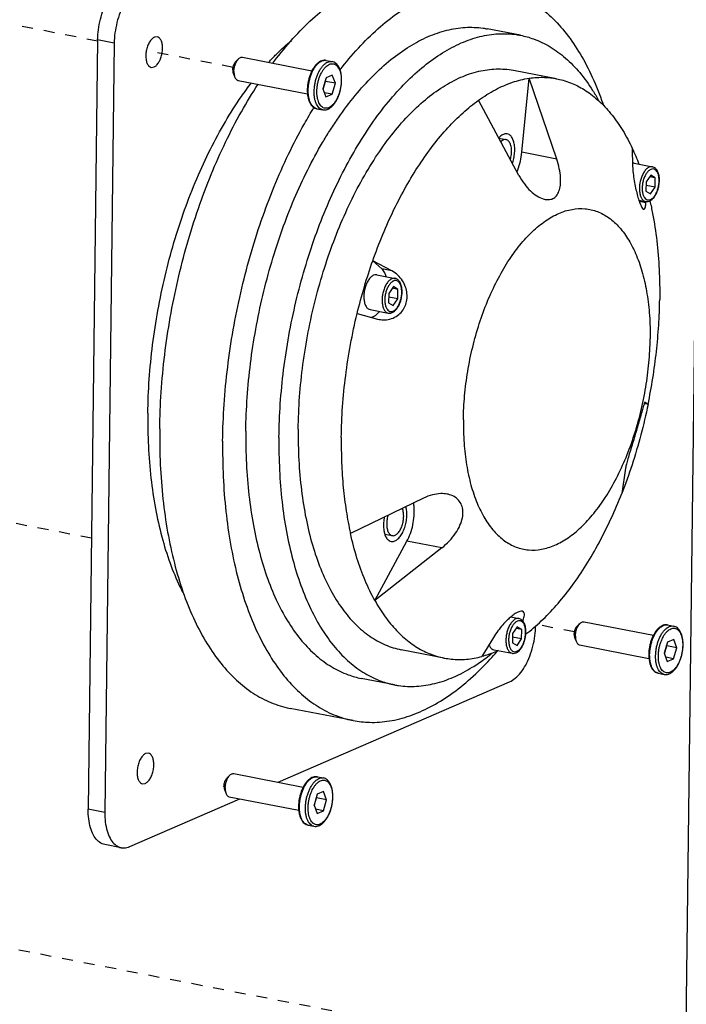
# Model space of a CAD drawing. Header units: inches. Extents: x -1 to 205, y 81 to 217.
# Tile 101 of 108: x 85.39 to 92.06, y 166.08 to 175.94. Entities that reach past the tile are written whole.
import ezdxf

# ---------------------------------------------------------------- set-up
doc = ezdxf.new("R2010")
doc.units = ezdxf.units.IN
doc.header["$LTSCALE"] = 1.1
doc.header["$MEASUREMENT"] = 0
doc.linetypes.add('DASHED', pattern=[0.2, 0.1, -0.1])
doc.layers.get('0').update_dxf_attribs({"linetype": 'CONTINUOUS'})
for name, color, linetype in [('02___PRT_ALL_AXES', 7, 'CONTINUOUS'), ('3_ALL_AXES', 7, 'CONTINUOUS'), ('6_ALL_SURFS', 7, 'CONTINUOUS'), ('7_ALL_FEATURES', 7, 'CONTINUOUS')]:
    doc.layers.add(name, color=color, linetype=linetype)

msp = doc.modelspace()

# ---------------------------------------------------------------- linework, layer by layer
at = {"color": 4, "linetype": 'DASHED'}
for p, q in [((86.1651, 175.7207), (71.9981, 178.4685)), ((87.5205, 175.4578), (86.6531, 175.626)), ((86.1043, 170.7458), (72.7474, 173.3365)), ((90.9377, 169.8084), (90.5614, 169.8813)), ((88.7254, 165.9746), (75.1525, 168.6071))]:
    msp.add_line(p, q, dxfattribs=at)
at = {"layer": '02___PRT_ALL_AXES', "color": 7, "linetype": 'Continuous'}
for p, q in [((90.3961, 175.7789), (90.0646, 175.8431)), ((87.5481, 175.5166), (87.5754, 175.5434)), ((87.6156, 175.5597), (88.3103, 175.4249)), ((88.452, 175.5278), (88.5117, 175.5162)), ((87.5241, 175.3929), (87.5394, 175.3579)), ((90.7589, 175.3441), (90.328, 175.4277)), ((87.5706, 175.3278), (88.2652, 175.193)), ((88.3583, 175.0446), (88.418, 175.0331)), ((88.486, 174.8197), (88.4946, 174.8332)), ((90.9653, 169.8672), (90.9925, 169.894)), ((91.0328, 169.9102), (91.7275, 169.7755)), ((91.8692, 169.8783), (91.9289, 169.8668)), ((90.9413, 169.7435), (90.9566, 169.7084)), ((90.9878, 169.6783), (91.6824, 169.5436)), ((89.6344, 169.5467), (89.2035, 169.6302)), ((90.158, 169.607), (90.1633, 169.6131)), ((91.7755, 169.3952), (91.8352, 169.3836)), ((89.1354, 169.2791), (88.804, 169.3434)), ((88.7221, 168.9215), (88.0924, 169.0437)), ((87.4605, 168.3472), (87.4877, 168.374)), ((87.528, 168.3903), (88.2227, 168.2555)), ((88.3644, 168.3584), (88.424, 168.3468)), ((87.4365, 168.2235), (87.4517, 168.1885)), ((87.483, 168.1584), (88.1775, 168.0237)), ((88.2707, 167.8753), (88.3303, 167.8637))]:
    msp.add_line(p, q, dxfattribs=at)
for points, start_tangent, end_tangent in [([(87.9195, 175.5015), (87.9552, 175.5484), (88.1448, 175.773), (88.3412, 175.9663), (88.5423, 176.1262), (88.7461, 176.2512), (88.9505, 176.3398), (89.1534, 176.3913), (89.3528, 176.405), (89.5167, 176.3871)], (0.599925, 0.800056), (0.981738, -0.190236)), ([(88.5907, 175.4336), (88.7746, 175.6509), (88.9709, 175.8442), (89.1721, 176.0041), (89.3759, 176.129), (89.5803, 176.2177), (89.7832, 176.2691), (89.9825, 176.2829), (90.1465, 176.265)], (0.614257, 0.789106), (0.981738, -0.190236)), ([(90.1465, 176.265), (90.1762, 176.2587), (90.3623, 176.197), (90.5389, 176.0983), (90.7042, 175.9636), (90.8564, 175.7943), (90.994, 175.5922), (91.1156, 175.3593), (91.22, 175.0981), (91.2277, 175.0756)], (0.981738, -0.190236), (0.32127, -0.946988)), ([(87.9797, 171.7544), (87.9935, 172.0903), (88.0268, 172.431), (88.0791, 172.7728), (88.1499, 173.1119), (88.2383, 173.4446), (88.3436, 173.7673), (88.4644, 174.0764), (88.5995, 174.3686), (88.7473, 174.6406), (88.9063, 174.8894), (89.0747, 175.1125), (89.2507, 175.3072), (89.4323, 175.4714), (89.6176, 175.6035), (89.8045, 175.7018), (89.991, 175.7654), (90.175, 175.7935), (90.3546, 175.7859), (90.3961, 175.7789)], (0.012225, 0.999925), (0.981665, -0.190613)), ([(88.4946, 174.8332), (88.5749, 174.9537), (88.7433, 175.1767), (88.9193, 175.3715), (89.1009, 175.5357), (89.2862, 175.6677), (89.4731, 175.7661), (89.6596, 175.8297), (89.8436, 175.8578), (90.0231, 175.8502), (90.0646, 175.8431)], (0.538602, 0.84256), (0.981665, -0.190613)), ([(87.8781, 175.5104), (87.9525, 175.5881), (88.1045, 175.7282)], (0.676613, 0.736339), (0.765664, 0.643241)), ([(90.3961, 175.7789), (90.5277, 175.7425), (90.6924, 175.664), (90.847, 175.5511), (90.9897, 175.4051), (91.119, 175.2276), (91.1781, 175.128)], (0.981665, -0.190613), (0.484036, -0.875048)), ([(87.5175, 175.4317), (87.5188, 175.449), (87.5221, 175.4663), (87.5273, 175.4828), (87.5342, 175.4976), (87.5424, 175.5101), (87.5481, 175.5166)], (0.012225, 0.999925), (0.712792, 0.701376)), ([(87.5294, 175.4161), (87.5309, 175.4387), (87.5348, 175.4615), (87.5409, 175.4836), (87.549, 175.5042), (87.5589, 175.5225), (87.57, 175.5377), (87.5753, 175.5434)], (0.012225, 0.999925), (0.712395, 0.701778)), ([(87.5753, 175.5434), (87.5821, 175.5493), (87.5945, 175.5569), (87.6069, 175.5601), (87.6156, 175.5596)], (0.712395, 0.701778), (0.982091, -0.188405)), ([(87.5175, 175.4317), (87.5184, 175.4154), (87.5213, 175.4008), (87.5241, 175.3929)], (-0.012225, -0.999925), (0.398845, -0.917018)), ([(87.5294, 175.4161), (87.5304, 175.3945), (87.5337, 175.3749), (87.5394, 175.3579)], (-0.012225, -0.999925), (0.398388, -0.917217)), ([(88.1726, 171.8381), (88.1865, 172.1593), (88.2203, 172.4852), (88.2735, 172.8116), (88.3454, 173.1344), (88.4352, 173.4497), (88.5418, 173.7533), (88.6637, 174.0416), (88.7995, 174.3108), (88.9475, 174.5577), (89.1057, 174.779), (89.2722, 174.972), (89.445, 175.1343), (89.6218, 175.2638), (89.8004, 175.359), (89.9785, 175.4186), (90.154, 175.4418), (90.3246, 175.4284), (90.328, 175.4277)], (0.012225, 0.999925), (0.981695, -0.190457)), ([(86.6676, 171.9967), (86.6816, 172.3363), (86.7152, 172.6807), (86.7681, 173.0262), (86.8396, 173.3689), (86.9291, 173.7053), (87.0354, 174.0315), (87.1576, 174.344), (87.2941, 174.6393), (87.4436, 174.9143), (87.6043, 175.1659), (87.7044, 175.3031)], (0.012225, 0.999925), (0.608906, 0.793243)), ([(86.7866, 171.8403), (86.8014, 172.2074), (86.8367, 172.5798), (86.8923, 172.9536), (86.9674, 173.3249), (87.0614, 173.6899), (87.1733, 174.045), (87.302, 174.3864), (87.446, 174.7106), (87.604, 175.0144), (87.7707, 175.289)], (0.012225, 0.999925), (0.548262, 0.836307)), ([(87.5394, 175.3579), (87.5471, 175.3441), (87.5566, 175.3342), (87.5675, 175.3285), (87.5706, 175.3278)], (0.398388, -0.917217), (0.982091, -0.188405)), ([(87.4164, 171.7182), (87.4311, 172.0853), (87.4665, 172.4577), (87.522, 172.8314), (87.5972, 173.2027), (87.6912, 173.5678), (87.8031, 173.9228), (87.9317, 174.2642), (88.0758, 174.5885), (88.2338, 174.8923), (88.3303, 175.0565)], (0.012225, 0.999925), (0.523886, 0.851788)), ([(87.6482, 171.8187), (87.6621, 172.1546), (87.6953, 172.4953), (87.7476, 172.8371), (87.8184, 173.1762), (87.9069, 173.5089), (88.0121, 173.8316), (88.1329, 174.1407), (88.268, 174.4329), (88.4158, 174.7049), (88.486, 174.8197)], (0.012225, 0.999925), (0.535228, 0.844707)), ([(90.2639, 174.7925), (90.2554, 174.7935), (90.2253, 174.7875), (90.1949, 174.7673), (90.1795, 174.7512)], (-0.980718, 0.195429), (-0.647986, -0.761652)), ([(90.3226, 174.52), (90.3349, 174.5751), (90.3396, 174.6306), (90.3362, 174.6826), (90.3252, 174.7276), (90.3071, 174.7625), (90.2833, 174.785), (90.2639, 174.7925)], (0.283454, 0.958986), (-0.980718, 0.195429)), ([(90.3159, 174.4994), (90.3226, 174.52)], (0.335616, 0.941999), (0.283454, 0.958986)), ([(89.8255, 171.9308), (89.8379, 172.1712), (89.8691, 172.415), (89.9184, 172.6571), (89.9848, 172.8928), (90.0671, 173.1171), (90.1634, 173.3254), (90.2719, 173.5137), (90.3903, 173.678), (90.5163, 173.815), (90.6472, 173.9218), (90.7804, 173.9964), (90.9132, 174.0372), (91.0429, 174.0433), (91.1668, 174.0147), (91.2825, 173.952), (91.3875, 173.8563), (91.4797, 173.7297), (91.5573, 173.5747), (91.6187, 173.3945), (91.6626, 173.1928), (91.6881, 172.9736), (91.6947, 172.7414)], (0.012225, 0.999925), (-0.012225, -0.999925)), ([(89.8255, 171.9308), (89.8321, 171.6987), (89.8576, 171.4795), (89.9015, 171.2777), (89.9629, 171.0975), (90.0405, 170.9426), (90.1327, 170.8159), (90.2377, 170.7203), (90.3534, 170.6575), (90.4773, 170.6289), (90.607, 170.6351), (90.7398, 170.6758), (90.873, 170.7504), (91.0039, 170.8573), (91.1299, 170.9943), (91.2483, 171.1585), (91.3568, 171.3468), (91.4532, 171.5552), (91.5354, 171.7795), (91.6018, 172.0151), (91.6512, 172.2573), (91.6823, 172.501), (91.6947, 172.7414)], (-0.012225, -0.999925), (0.012225, 0.999925)), ([(86.6676, 171.9967), (86.6734, 171.6657), (86.6989, 171.347), (86.7438, 171.0439), (86.8077, 170.7599), (86.8899, 170.4979), (86.9893, 170.261), (87.0208, 170.1984)], (-0.012225, -0.999925), (0.462343, -0.886701)), ([(86.7866, 171.8403), (86.7925, 171.4821), (86.8191, 171.1366), (86.866, 170.8073), (86.9329, 170.4976), (87.0189, 170.2106), (87.1233, 169.9493), (87.2449, 169.7165), (87.3825, 169.5143), (87.5347, 169.3451), (87.6999, 169.2104), (87.8765, 169.1117), (88.0626, 169.0499), (88.0924, 169.0437)], (-0.012225, -0.999925), (0.981738, -0.190236)), ([(87.6482, 171.8187), (87.6539, 171.4913), (87.6792, 171.176), (87.7236, 170.8762), (87.7868, 170.5952), (87.8681, 170.3361), (87.9665, 170.1017), (88.081, 169.8946), (88.2103, 169.7171), (88.3531, 169.5711), (88.5077, 169.4582), (88.6724, 169.3797), (88.804, 169.3434)], (-0.012225, -0.999925), (0.981665, -0.190613)), ([(87.9797, 171.7544), (87.9854, 171.427), (88.0106, 171.1117), (88.0551, 170.8119), (88.1183, 170.5309), (88.1996, 170.2718), (88.298, 170.0374), (88.4125, 169.8303), (88.5418, 169.6528), (88.6845, 169.5068), (88.8391, 169.394), (89.0038, 169.3154), (89.1355, 169.2791)], (-0.012225, -0.999925), (0.981665, -0.190613)), ([(88.1726, 171.8381), (88.1788, 171.5256), (88.2049, 171.2257), (88.2506, 170.9422), (88.3154, 170.6786), (88.3984, 170.4383), (88.4986, 170.2243), (88.6148, 170.0393), (88.7454, 169.8856), (88.8889, 169.7652), (89.0434, 169.6795), (89.2035, 169.6302)], (-0.012225, -0.999925), (0.981695, -0.190457)), ([(87.4164, 171.7182), (87.4223, 171.36), (87.4488, 171.0145), (87.4958, 170.6852), (87.5626, 170.3754), (87.6487, 170.0885), (87.753, 169.8272), (87.8746, 169.5943), (88.0122, 169.3922), (88.1645, 169.2229), (88.3297, 169.0882), (88.5063, 168.9895), (88.6924, 168.9278), (88.7221, 168.9215)], (-0.012225, -0.999925), (0.981738, -0.190236)), ([(89.2429, 170.867), (89.2552, 170.9221), (89.2598, 170.9775), (89.2565, 171.0295), (89.2497, 171.0615)], (0.283454, 0.958986), (-0.276899, 0.960899)), ([(89.0359, 170.9587), (89.0308, 170.9317), (89.0262, 170.8762), (89.0295, 170.8242), (89.0381, 170.7865)], (-0.215736, -0.976452), (0.30482, -0.95241)), ([(89.1018, 170.7143), (89.1103, 170.7133), (89.1404, 170.7193), (89.1708, 170.7395), (89.1992, 170.7725), (89.2238, 170.816), (89.2429, 170.867)], (0.980718, -0.195429), (0.283454, 0.958986)), ([(89.0381, 170.7865), (89.0405, 170.7792), (89.0586, 170.7443), (89.0824, 170.7218), (89.1018, 170.7143)], (0.30482, -0.95241), (0.980718, -0.195429)), ([(90.9466, 169.7666), (90.9481, 169.7892), (90.952, 169.8121), (90.9581, 169.8342), (90.9662, 169.8548), (90.9761, 169.873), (90.9872, 169.8883), (90.9925, 169.894)], (0.012225, 0.999925), (0.712395, 0.701778)), ([(90.9925, 169.894), (90.9992, 169.8999), (91.0117, 169.9075), (91.0241, 169.9107), (91.0328, 169.9102)], (0.712395, 0.701778), (0.982091, -0.188405)), ([(90.9347, 169.7823), (90.9356, 169.7659), (90.9385, 169.7514), (90.9413, 169.7435)], (-0.012225, -0.999925), (0.398845, -0.917018)), ([(90.9347, 169.7823), (90.936, 169.7995), (90.9393, 169.8168), (90.9445, 169.8333), (90.9514, 169.8482), (90.9596, 169.8607), (90.9653, 169.8672)], (0.012225, 0.999925), (0.712792, 0.701376)), ([(90.9466, 169.7666), (90.9476, 169.7451), (90.9509, 169.7254), (90.9566, 169.7084)], (-0.012225, -0.999925), (0.398388, -0.917217)), ([(90.9566, 169.7084), (90.9643, 169.6947), (90.9738, 169.6848), (90.9847, 169.6791), (90.9878, 169.6783)], (0.398388, -0.917217), (0.982091, -0.188405)), ([(88.7221, 168.9215), (88.8861, 168.9037), (89.0854, 168.9174), (89.2883, 168.9689), (89.4927, 169.0575), (89.6966, 169.1824), (89.8977, 169.3424), (90.094, 169.5357), (90.158, 169.607)], (0.981738, -0.190236), (0.656097, 0.754677)), ([(90.0318, 169.5345), (90.0992, 169.5865), (90.1121, 169.5971)], (0.804584, 0.593838), (0.772902, 0.634525)), ([(89.1355, 169.2791), (89.1769, 169.2721), (89.3565, 169.2645), (89.5405, 169.2926), (89.727, 169.3562), (89.9139, 169.4545), (90.0318, 169.5345)], (0.981665, -0.190613), (0.804584, 0.593838)), ([(87.4877, 168.3741), (87.4944, 168.38), (87.5069, 168.3875), (87.5193, 168.3907), (87.528, 168.3903)], (0.712395, 0.701778), (0.982091, -0.188405)), ([(87.4298, 168.2623), (87.4311, 168.2796), (87.4345, 168.2969), (87.4397, 168.3134), (87.4466, 168.3283), (87.4547, 168.3408), (87.4605, 168.3472)], (0.012225, 0.999925), (0.712792, 0.701376)), ([(87.4417, 168.2467), (87.4432, 168.2693), (87.4471, 168.2921), (87.4533, 168.3142), (87.4614, 168.3348), (87.4712, 168.3531), (87.4824, 168.3683), (87.4877, 168.3741)], (0.012225, 0.999925), (0.712395, 0.701778)), ([(87.4298, 168.2623), (87.4307, 168.246), (87.4337, 168.2314), (87.4365, 168.2235)], (-0.012225, -0.999925), (0.398845, -0.917018)), ([(87.4417, 168.2467), (87.4427, 168.2251), (87.4461, 168.2055), (87.4517, 168.1885)], (-0.012225, -0.999925), (0.398388, -0.917217)), ([(87.4517, 168.1885), (87.4594, 168.1747), (87.4689, 168.1649), (87.4798, 168.1592), (87.483, 168.1584)], (0.398388, -0.917217), (0.982091, -0.188405))]:
    msp.add_spline(points, degree=3, dxfattribs=dict(at, start_tangent=start_tangent, end_tangent=end_tangent))
at = {"layer": '3_ALL_AXES', "color": 7, "linetype": 'Continuous'}
for p, q in [((86.7609, 175.7635), (86.7332, 175.7599)), ((86.7018, 175.4582), (86.7295, 175.4618)), ((86.6733, 168.5941), (86.6455, 168.5905)), ((86.6141, 168.2888), (86.6419, 168.2924))]:
    msp.add_line(p, q, dxfattribs=at)
for points, start_tangent, end_tangent in [([(86.7332, 175.7599), (86.7072, 175.7414), (86.6835, 175.71), (86.6645, 175.669), (86.6521, 175.6223), (86.6475, 175.5745), (86.651, 175.5302), (86.6624, 175.4938), (86.6806, 175.4689), (86.7018, 175.4582)], (-0.917444, -0.397864), (0.980649, -0.195776)), ([(86.7295, 175.4618), (86.7556, 175.4803), (86.7792, 175.5117), (86.7982, 175.5527), (86.8106, 175.5994), (86.8153, 175.6472), (86.8117, 175.6915), (86.8003, 175.7279), (86.7822, 175.7528), (86.7609, 175.7635)], (0.917444, 0.397864), (-0.980649, 0.195776)), ([(86.6455, 168.5905), (86.6195, 168.572), (86.5959, 168.5407), (86.5769, 168.4996), (86.5645, 168.4529), (86.5598, 168.4051), (86.5633, 168.3608), (86.5748, 168.3244), (86.5929, 168.2995), (86.6141, 168.2888)], (-0.917444, -0.397864), (0.980649, -0.195776)), ([(86.6419, 168.2924), (86.6679, 168.311), (86.6915, 168.3423), (86.7105, 168.3833), (86.7229, 168.43), (86.7276, 168.4779), (86.7241, 168.5221), (86.7127, 168.5585), (86.6945, 168.5834), (86.6733, 168.5941)], (0.917444, 0.397864), (-0.980649, 0.195776))]:
    msp.add_spline(points, degree=3, dxfattribs=dict(at, start_tangent=start_tangent, end_tangent=end_tangent))
at = {"layer": '6_ALL_SURFS', "color": 7, "linetype": 'Continuous'}
msp.add_line((92.1636, 175.0129), (92.0224, 163.4665), dxfattribs=at)
at = {"layer": '7_ALL_FEATURES', "color": 7, "linetype": 'Continuous'}
for p, q in [((86.1653, 175.7321), (86.0712, 168.0345)), ((86.331, 175.7), (86.1653, 175.7321)), ((86.331, 175.7), (86.2369, 168.0023)), ((88.4513, 175.3541), (88.4189, 175.2443)), ((88.421, 175.2383), (88.4445, 175.3178)), ((88.4445, 175.3178), (88.4424, 175.3238)), ((88.544, 175.2985), (88.4445, 175.3178)), ((88.5139, 175.3812), (88.4513, 175.3541)), ((88.5115, 175.1888), (88.544, 175.2985)), ((88.544, 175.2985), (88.5139, 175.3812)), ((88.6066, 175.3242), (88.6067, 175.3274)), ((90.411, 174.6077), (90.4845, 175.3493)), ((90.7592, 174.5402), (90.4845, 175.3493)), ((88.4189, 175.2443), (88.449, 175.1616)), ((88.5115, 175.1888), (88.4336, 175.2039)), ((88.449, 175.1616), (88.5115, 175.1888)), ((90.3813, 174.3763), (89.9771, 175.1293)), ((90.1816, 174.7483), (90.2527, 174.7345)), ((90.7592, 174.5402), (90.411, 174.6077)), ((91.5149, 174.6488), (91.5195, 174.4665)), ((91.5342, 174.4984), (91.7165, 174.4631)), ((91.6539, 174.3132), (91.6528, 174.2188)), ((91.7005, 174.3803), (91.6539, 174.3132)), ((91.7459, 174.3531), (91.6892, 174.364)), ((91.7459, 174.3531), (91.7005, 174.3803)), ((91.7448, 174.2587), (91.7459, 174.3531)), ((91.6528, 174.2188), (91.6982, 174.1916)), ((91.7448, 174.2587), (91.6535, 174.2764)), ((91.6982, 174.1916), (91.7448, 174.2587)), ((91.5819, 174.1283), (91.649, 174.1152)), ((91.6516, 174.1038), (91.5863, 174.1164)), ((91.6516, 174.1038), (91.6522, 174.1151)), ((89.0099, 173.4404), (88.9185, 173.5228)), ((89.109, 173.4211), (88.9185, 173.5228)), ((89.109, 173.4211), (89.0099, 173.4404)), ((88.9588, 173.3816), (89.1411, 173.3462)), ((89.1251, 173.2634), (89.0785, 173.1963)), ((89.1705, 173.2362), (89.1138, 173.2472)), ((89.1705, 173.2362), (89.1251, 173.2634)), ((89.1694, 173.1419), (89.1705, 173.2362)), ((89.0785, 173.1963), (89.0774, 173.102)), ((89.1694, 173.1419), (89.0781, 173.1596)), ((89.1228, 173.0747), (89.1694, 173.1419)), ((88.8914, 173.0337), (89.0737, 172.9984)), ((89.0774, 173.102), (89.1228, 173.0747)), ((88.7622, 172.9941), (88.9666, 172.9394)), ((88.9666, 172.9394), (88.9838, 172.9354)), ((91.6733, 172.0845), (91.6361, 172.0936)), ((91.6443, 172.1092), (91.644, 172.1093)), ((91.6443, 172.1092), (91.6733, 172.0845)), ((91.4483, 171.4459), (91.41, 171.1938)), ((89.4269, 171.1476), (88.6954, 170.7931)), ((89.072, 170.9759), (89.0703, 170.9704)), ((89.0387, 170.7867), (89.113, 170.7723)), ((88.9396, 170.1224), (89.2606, 170.7157)), ((89.6088, 170.6482), (89.2606, 170.7157)), ((89.6088, 170.6482), (88.9396, 170.1224)), ((90.3007, 169.9581), (90.3804, 169.9426)), ((90.3178, 169.7927), (90.3166, 169.6984)), ((90.3644, 169.8598), (90.3178, 169.7927)), ((90.4098, 169.8326), (90.3531, 169.8436)), ((90.4098, 169.8326), (90.3644, 169.8598)), ((90.4086, 169.7383), (90.4098, 169.8326)), ((90.1265, 169.7537), (90.0116, 169.5628)), ((90.3166, 169.6984), (90.3621, 169.6712)), ((90.4086, 169.7383), (90.3174, 169.756)), ((90.3621, 169.6712), (90.4086, 169.7383)), ((91.8685, 169.7046), (91.8361, 169.5949)), ((91.8617, 169.6684), (91.8596, 169.6743)), ((91.9311, 169.7318), (91.8685, 169.7046)), ((91.9612, 169.6491), (91.9311, 169.7318)), ((92.0238, 169.6748), (92.0239, 169.6779)), ((90.1306, 169.6301), (90.3129, 169.5948)), ((91.8361, 169.5949), (91.8662, 169.5122)), ((91.8382, 169.5889), (91.8617, 169.6684)), ((91.9612, 169.6491), (91.8617, 169.6684)), ((91.9287, 169.5393), (91.9612, 169.6491)), ((91.9287, 169.5393), (91.8508, 169.5544)), ((91.8662, 169.5122), (91.9287, 169.5393)), ((87.9716, 168.3042), (90.2885, 169.309)), ((88.4262, 168.2118), (88.3637, 168.1847)), ((88.4563, 168.1292), (88.4262, 168.2118)), ((86.4862, 167.6601), (87.5883, 168.138)), ((88.3637, 168.1847), (88.3312, 168.0749)), ((88.3334, 168.069), (88.3569, 168.1485)), ((88.3569, 168.1485), (88.3547, 168.1544)), ((88.4563, 168.1292), (88.3569, 168.1485)), ((88.4239, 168.0194), (88.4563, 168.1292)), ((88.519, 168.1548), (88.519, 168.158)), ((86.2369, 168.0023), (86.0712, 168.0345)), ((88.3312, 168.0749), (88.3613, 167.9923)), ((88.4239, 168.0194), (88.3459, 168.0345)), ((88.3613, 167.9923), (88.4239, 168.0194)), ((86.4018, 167.6491), (86.2361, 167.6812))]:
    msp.add_line(p, q, dxfattribs=at)
for points, start_tangent, end_tangent in [([(86.1653, 175.7321), (86.1727, 175.8344), (86.1929, 175.9396), (86.2246, 176.0392), (86.2652, 176.1271), (86.3145, 176.2026), (86.3695, 176.26), (86.4257, 176.2954)], (0.012225, 0.999925), (0.917444, 0.397864)), ([(86.5914, 176.2633), (86.5352, 176.2279), (86.4802, 176.1704), (86.4309, 176.0949), (86.3903, 176.007), (86.3587, 175.9074), (86.3385, 175.8022), (86.331, 175.7)], (-0.917444, -0.397864), (-0.012225, -0.999925)), ([(88.2724, 175.2286), (88.2742, 175.2635), (88.2792, 175.3006), (88.2873, 175.3386), (88.2986, 175.3757), (88.3125, 175.4103), (88.3287, 175.4418), (88.3468, 175.4693), (88.3664, 175.4922), (88.387, 175.51), (88.4081, 175.522), (88.4291, 175.5282), (88.4446, 175.5288)], (0.012225, 0.999925), (0.997135, -0.075638)), ([(88.452, 175.5278), (88.4307, 175.529), (88.4084, 175.5245), (88.3856, 175.5137), (88.3631, 175.4968), (88.3419, 175.4744), (88.3227, 175.4474), (88.31, 175.4251)], (-0.981705, 0.190408), (-0.460386, -0.887719)), ([(88.3321, 175.2171), (88.3339, 175.2519), (88.3388, 175.2891), (88.347, 175.3271), (88.3582, 175.3641), (88.3721, 175.3988), (88.3883, 175.4302), (88.4065, 175.4577), (88.4261, 175.4806), (88.4467, 175.4984), (88.4677, 175.5105), (88.4887, 175.5166), (88.5091, 175.5166), (88.5117, 175.5162)], (0.012225, 0.999925), (0.981541, -0.19125)), ([(88.4064, 175.4064), (88.411, 175.4145), (88.4277, 175.4398), (88.4457, 175.4609), (88.4647, 175.4773), (88.4841, 175.4884), (88.5034, 175.494), (88.5221, 175.4941), (88.5398, 175.4885), (88.5561, 175.4774), (88.5704, 175.4612), (88.5826, 175.4401), (88.5922, 175.4147), (88.5989, 175.386), (88.6026, 175.3553), (88.6036, 175.3244)], (0.476577, 0.879133), (-0.012225, -0.999925)), ([(88.4446, 175.5288), (88.4495, 175.5282), (88.452, 175.5278)], (0.997135, -0.075638), (0.981543, -0.191243)), ([(88.6067, 175.3274), (88.6054, 175.3633), (88.6009, 175.3973), (88.5929, 175.4287), (88.5815, 175.4564), (88.5671, 175.4796), (88.5502, 175.4975), (88.5315, 175.5096), (88.5117, 175.5162)], (0.012225, 0.999925), (-0.981705, 0.190408)), ([(88.31, 175.4251), (88.3057, 175.4165), (88.2913, 175.3827), (88.2796, 175.3466), (88.271, 175.3091), (88.2655, 175.2711), (88.2634, 175.2335)], (-0.460386, -0.887719), (-0.012225, -0.999925)), ([(88.3593, 175.2184), (88.361, 175.2505), (88.3655, 175.2847), (88.373, 175.3196), (88.3833, 175.3537), (88.3961, 175.3856), (88.4064, 175.4064)], (0.012225, 0.999925), (0.476577, 0.879133)), ([(88.6036, 175.3244), (88.6019, 175.2923), (88.5973, 175.2581), (88.5898, 175.2232), (88.5795, 175.1891), (88.5667, 175.1572), (88.5518, 175.1283), (88.5351, 175.103), (88.5171, 175.0819), (88.4981, 175.0656), (88.4788, 175.0544), (88.4595, 175.0488), (88.4407, 175.0488), (88.423, 175.0543), (88.4067, 175.0654), (88.3924, 175.0816), (88.3803, 175.1027), (88.3706, 175.1281), (88.3639, 175.1569), (88.3614, 175.1743)], (-0.012225, -0.999925), (-0.11331, 0.99356)), ([(88.418, 175.0331), (88.4393, 175.0318), (88.4616, 175.0364), (88.4844, 175.0471), (88.5069, 175.064), (88.5281, 175.0864), (88.5473, 175.1135), (88.5643, 175.1443), (88.5787, 175.1782), (88.5904, 175.2142), (88.599, 175.2517), (88.6045, 175.2897), (88.6066, 175.3242)], (0.981705, -0.190408), (0.019881, 0.999802)), ([(89.9771, 175.1293), (90.1461, 175.2345), (90.3162, 175.3083), (90.4845, 175.3493)], (0.8124, 0.583101), (0.989284, 0.146002)), ([(90.4845, 175.3493), (90.6381, 175.358), (90.7589, 175.3441)], (0.989284, 0.146002), (0.981738, -0.190238)), ([(90.7589, 175.3441), (90.7874, 175.3381), (90.9309, 175.2898), (91.0672, 175.2136), (91.1949, 175.1102), (91.3129, 174.9808), (91.4199, 174.8264), (91.5149, 174.6488)], (0.981738, -0.190238), (0.42519, -0.905104)), ([(88.2634, 175.2335), (88.2646, 175.1975), (88.265, 175.193)], (-0.012225, -0.999925), (0.094984, -0.995479)), ([(88.265, 175.193), (88.2692, 175.1635), (88.2771, 175.1322), (88.2885, 175.1044), (88.3029, 175.0812), (88.3199, 175.0634), (88.3385, 175.0513), (88.3583, 175.0446)], (0.094984, -0.995479), (0.981705, -0.190408)), ([(88.3583, 175.0446), (88.3416, 175.0503), (88.324, 175.0623), (88.3084, 175.08), (88.2952, 175.1029), (88.2848, 175.1305), (88.2774, 175.1618), (88.2734, 175.1951), (88.2724, 175.2286)], (-0.981542, 0.191245), (0.012225, 0.999925)), ([(88.418, 175.0331), (88.4013, 175.0387), (88.3837, 175.0507), (88.3681, 175.0683), (88.3549, 175.0912), (88.3444, 175.1188), (88.3371, 175.1501), (88.3331, 175.1834), (88.3321, 175.2171)], (-0.981541, 0.191251), (0.012225, 0.999925)), ([(88.3614, 175.1743), (88.3602, 175.1875), (88.3593, 175.2184)], (-0.11331, 0.99356), (0.012225, 0.999925)), ([(88.9185, 173.5228), (89.0189, 173.7852), (89.1308, 174.0345), (89.2532, 174.2682), (89.3849, 174.484), (89.5245, 174.6798), (89.6707, 174.8538), (89.822, 175.0041), (89.9771, 175.1293)], (0.331689, 0.943389), (0.8124, 0.583101)), ([(90.2527, 174.7344), (90.2422, 174.7352), (90.2157, 174.7262), (90.1998, 174.7136)], (-0.980711, 0.195461), (-0.717713, -0.696339)), ([(90.2954, 174.5364), (90.3055, 174.5846), (90.3074, 174.6323), (90.3011, 174.675), (90.2871, 174.7083), (90.2668, 174.7291), (90.2527, 174.7344)], (0.283454, 0.958986), (-0.980711, 0.195461)), ([(90.362, 174.4137), (90.3698, 174.4329), (90.3961, 174.5183), (90.411, 174.6077)], (0.391995, 0.919967), (0.09866, 0.995121)), ([(91.5149, 174.6488), (91.5821, 174.4898)], (0.42519, -0.905104), (0.354667, -0.934993)), ([(90.6433, 174.137), (90.6763, 174.1343), (90.7215, 174.1451), (90.757, 174.1733), (90.7822, 174.2177), (90.7963, 174.2789), (90.7978, 174.3551), (90.7856, 174.4437), (90.7592, 174.5402)], (0.98182, -0.189814), (-0.321389, 0.946947)), ([(91.5342, 174.4984), (91.5294, 174.4991), (91.5185, 174.4988)], (-0.980383, 0.197104), (-0.991049, -0.133501)), ([(91.5195, 174.4665), (91.5242, 174.3984), (91.5346, 174.3237), (91.5488, 174.2505), (91.5649, 174.1848), (91.5816, 174.129), (91.5819, 174.1282)], (0.025421, -0.999677), (0.310693, -0.95051)), ([(91.6849, 174.459), (91.6588, 174.4413), (91.6349, 174.4127), (91.6153, 174.377), (91.6005, 174.3363), (91.5909, 174.2922), (91.5872, 174.2475), (91.5899, 174.2056), (91.5986, 174.1694), (91.6126, 174.1413), (91.6315, 174.1224), (91.649, 174.1153)], (-0.917444, -0.397864), (0.980076, -0.198623)), ([(91.7012, 174.4369), (91.6782, 174.4213), (91.6569, 174.3959), (91.6394, 174.3641), (91.6262, 174.3279), (91.6176, 174.2887), (91.6144, 174.2489), (91.6168, 174.2116), (91.6245, 174.1794), (91.6371, 174.1544), (91.6539, 174.1377), (91.6746, 174.1307)], (-0.917444, -0.397864), (0.9977, -0.06778)), ([(91.7166, 174.463), (91.7107, 174.4638), (91.6849, 174.459)], (-0.980254, 0.197744), (-0.917444, -0.397864)), ([(91.6975, 174.135), (91.7205, 174.1505), (91.7418, 174.176), (91.7593, 174.2078), (91.7725, 174.2439), (91.7811, 174.2832), (91.7843, 174.323), (91.7819, 174.3603), (91.7742, 174.3925), (91.7616, 174.4175), (91.7448, 174.4342), (91.7241, 174.4412), (91.7012, 174.4369)], (0.917444, 0.397864), (-0.917444, -0.397864)), ([(91.7187, 174.1407), (91.7454, 174.1741), (91.7663, 174.2163), (91.7804, 174.2638), (91.787, 174.3131), (91.7856, 174.3608), (91.7758, 174.4033), (91.7578, 174.4365), (91.7339, 174.4569), (91.7166, 174.463)], (0.724638, 0.68913), (-0.98101, 0.193957)), ([(90.3813, 174.3763), (90.4358, 174.2908), (90.4979, 174.2209), (90.5619, 174.1709), (90.623, 174.1421), (90.6433, 174.137)], (0.473008, -0.881058), (0.98182, -0.189814)), ([(91.5819, 174.1282), (91.5977, 174.0856), (91.6129, 174.0552), (91.6264, 174.0399), (91.6298, 174.0395)], (0.310693, -0.95051), (0.999983, -0.005858)), ([(91.649, 174.1153), (91.659, 174.1141)], (0.98101, -0.193957), (0.999555, -0.029818)), ([(91.659, 174.1141), (91.6888, 174.1202)], (0.999555, -0.029818), (0.917444, 0.397864)), ([(91.6746, 174.1307), (91.6975, 174.135)], (0.9977, -0.06778), (0.917444, 0.397864)), ([(91.6888, 174.1202), (91.7025, 174.1277)], (0.917444, 0.397864), (0.835032, 0.550201)), ([(91.6926, 174.121), (91.719, 173.9956), (91.7606, 173.7227), (91.7843, 173.4352), (91.7898, 173.1363)], (0.224477, -0.974479), (-0.012225, -0.999925)), ([(91.7025, 174.1277), (91.7187, 174.1407)], (0.835032, 0.550201), (0.724638, 0.68913)), ([(91.6298, 174.0395), (91.638, 174.0417), (91.6467, 174.0628), (91.6516, 174.1038)], (0.999983, -0.005858), (0.055964, 0.998433)), ([(88.7622, 172.9941), (88.8343, 173.2621), (88.9185, 173.5228)], (0.235745, 0.971815), (0.331689, 0.943389)), ([(88.9838, 172.9354), (89.0378, 172.9311), (89.1068, 172.9437), (89.1663, 172.9743), (89.2122, 173.0183), (89.2438, 173.0721), (89.26, 173.1315), (89.2611, 173.1949), (89.2466, 173.2592), (89.2158, 173.3219), (89.1691, 173.378), (89.109, 173.4211)], (0.981965, -0.189061), (-0.882246, 0.470789)), ([(89.052, 173.3642), (89.0377, 173.4024), (89.0099, 173.4404)], (-0.264288, 0.964444), (-0.74268, 0.669647)), ([(88.9272, 173.3775), (88.9001, 173.3589), (88.8752, 173.3281), (88.8542, 173.2875), (88.839, 173.2405), (88.8308, 173.1908), (88.8302, 173.1425), (88.8373, 173.0994), (88.8515, 173.0651), (88.8717, 173.0424), (88.8914, 173.0338)], (-0.917444, -0.397864), (0.980383, -0.197104)), ([(88.9588, 173.3816), (88.954, 173.3823), (88.9272, 173.3775)], (-0.980383, 0.197104), (-0.917444, -0.397864)), ([(89.1095, 173.3421), (89.0835, 173.3245), (89.0595, 173.2958), (89.0399, 173.2601), (89.0251, 173.2194), (89.0155, 173.1753), (89.0118, 173.1306), (89.0145, 173.0887), (89.0232, 173.0525), (89.0372, 173.0244), (89.0561, 173.0056), (89.0736, 172.9984)], (-0.917444, -0.397864), (0.980076, -0.198623)), ([(89.1258, 173.32), (89.1028, 173.3045), (89.0815, 173.279), (89.064, 173.2473), (89.0508, 173.2111), (89.0422, 173.1718), (89.039, 173.132), (89.0414, 173.0947), (89.0492, 173.0625), (89.0617, 173.0376), (89.0785, 173.0208), (89.0992, 173.0138)], (-0.917444, -0.397864), (0.9977, -0.06778)), ([(89.1412, 173.3462), (89.1353, 173.347), (89.1095, 173.3421)], (-0.980254, 0.197744), (-0.917444, -0.397864)), ([(89.1221, 173.0181), (89.1451, 173.0337), (89.1664, 173.0591), (89.1839, 173.0909), (89.1971, 173.1271), (89.2057, 173.1664), (89.2089, 173.2061), (89.2065, 173.2435), (89.1988, 173.2756), (89.1862, 173.3006), (89.1695, 173.3173), (89.1487, 173.3244), (89.1258, 173.32)], (0.917444, 0.397864), (-0.917444, -0.397864)), ([(89.1433, 173.0238), (89.17, 173.0573), (89.1909, 173.0995), (89.205, 173.147), (89.2116, 173.1963), (89.2102, 173.244), (89.2004, 173.2865), (89.1824, 173.3197), (89.1585, 173.34), (89.1412, 173.3462)], (0.724638, 0.68913), (-0.98101, 0.193957)), ([(91.6733, 172.0845), (91.7215, 172.3485), (91.7572, 172.6132), (91.78, 172.8765), (91.7898, 173.1363)], (0.202898, 0.9792), (0.012225, 0.999925)), ([(89.1271, 173.0108), (89.1433, 173.0238)], (0.835032, 0.550201), (0.724638, 0.68913)), ([(88.6035, 171.7545), (88.6164, 172.0614), (88.6474, 172.3726), (88.6962, 172.6847), (88.7622, 172.9941)], (0.012225, 0.999925), (0.235745, 0.971815)), ([(88.9016, 172.9561), (88.906, 172.9569), (88.9461, 172.9763), (88.9847, 173.0156)], (0.987801, 0.15572), (0.604677, 0.796471)), ([(89.0736, 172.9984), (89.0836, 172.9973), (89.1134, 173.0033)], (0.98101, -0.193957), (0.917444, 0.397864)), ([(89.0992, 173.0138), (89.1221, 173.0181)], (0.9977, -0.06778), (0.917444, 0.397864)), ([(89.1134, 173.0033), (89.1271, 173.0108)], (0.917444, 0.397864), (0.835032, 0.550201)), ([(91.6733, 172.0845), (91.6012, 171.7792), (91.5129, 171.4806), (91.41, 171.1938)], (-0.202898, -0.9792), (-0.365513, -0.930806)), ([(91.644, 172.1094), (91.6385, 172.1007), (91.6283, 172.0707), (91.6144, 172.0231), (91.5972, 171.9624), (91.5781, 171.8953), (91.5571, 171.8234), (91.5351, 171.7501), (91.5129, 171.6775), (91.4911, 171.6062), (91.4717, 171.5409), (91.4567, 171.4858), (91.4483, 171.4459)], (-0.833997, 0.551768), (-0.1501, -0.988671)), ([(88.6035, 171.7545), (88.607, 171.5005), (88.6235, 171.2542), (88.6531, 171.0178), (88.6954, 170.7931)], (-0.012225, -0.999925), (0.217371, -0.976089)), ([(89.6638, 171.1872), (89.5988, 171.1923), (89.5154, 171.1802), (89.4269, 171.1476)], (-0.981532, 0.191296), (-0.899932, -0.436029)), ([(89.6088, 170.6482), (89.6848, 170.7179), (89.7472, 170.7957), (89.7914, 170.8751), (89.8158, 170.9512), (89.8206, 171.0186), (89.8075, 171.0775), (89.7778, 171.1257), (89.7328, 171.1621), (89.6724, 171.1854), (89.6638, 171.1872)], (0.786349, 0.617782), (-0.981532, 0.191296)), ([(90.451, 169.7872), (90.4694, 169.8014), (90.6234, 169.9353), (90.7731, 170.0938), (90.9172, 170.2754), (91.0543, 170.4783), (91.1829, 170.7004), (91.3019, 170.9397), (91.41, 171.1938)], (0.797084, 0.603869), (0.365513, 0.930806)), ([(89.2606, 170.7157), (89.2951, 170.7934), (89.3196, 170.8799), (89.3326, 170.9694), (89.3331, 171.0561), (89.3283, 171.0992)], (0.475922, 0.879488), (-0.155978, 0.987761)), ([(89.0703, 170.9704), (89.0603, 170.9222), (89.0583, 170.8745), (89.0646, 170.8318), (89.0786, 170.7985), (89.0989, 170.7777), (89.113, 170.7724)], (-0.283454, -0.958986), (0.980711, -0.195461)), ([(89.2156, 170.8833), (89.2257, 170.9315), (89.2277, 170.9793), (89.2214, 171.0219), (89.2134, 171.0441)], (0.283454, 0.958986), (-0.423934, 0.905693)), ([(89.113, 170.7724), (89.1235, 170.7716), (89.15, 170.7806), (89.1759, 170.804), (89.1985, 170.8394), (89.2156, 170.8833)], (0.980711, -0.195461), (0.283454, 0.958986)), ([(88.9396, 170.1224), (88.8426, 170.3226), (88.7607, 170.5474), (88.6954, 170.7931)], (-0.486674, 0.873583), (-0.217371, 0.976089)), ([(88.9396, 170.1224), (89.0426, 169.96), (89.157, 169.8219), (89.2815, 169.7095), (89.415, 169.6239), (89.5562, 169.5661), (89.6344, 169.5467)], (0.486674, -0.873583), (0.981698, -0.190444)), ([(90.4148, 170.0164), (90.3898, 170.0139), (90.3556, 169.9983), (90.3145, 169.97), (90.3003, 169.9586)], (-0.96779, 0.251757), (-0.767728, -0.640775)), ([(90.4206, 169.9173), (90.425, 169.9297), (90.4354, 169.9744), (90.4319, 170.0034), (90.416, 170.0161), (90.4148, 170.0164)], (0.35364, 0.935382), (-0.96779, 0.251757)), ([(90.3003, 169.9586), (90.2685, 169.9301), (90.2192, 169.879), (90.1702, 169.8187), (90.1265, 169.7537)], (-0.767728, -0.640775), (-0.515764, -0.856731)), ([(90.3487, 169.9385), (90.3227, 169.9209), (90.2988, 169.8923), (90.2792, 169.8565), (90.2644, 169.8158), (90.2547, 169.7717), (90.2511, 169.727), (90.2537, 169.6851), (90.2624, 169.6489), (90.2765, 169.6209), (90.2953, 169.602), (90.3128, 169.5948)], (-0.917444, -0.397864), (0.980076, -0.198623)), ([(90.3651, 169.9164), (90.3421, 169.9009), (90.3207, 169.8755), (90.3033, 169.8437), (90.2901, 169.8075), (90.2815, 169.7682), (90.2782, 169.7284), (90.2806, 169.6911), (90.2884, 169.6589), (90.3009, 169.634), (90.3177, 169.6172), (90.3385, 169.6102)], (-0.917444, -0.397864), (0.9977, -0.06778)), ([(90.2885, 169.309), (90.3447, 169.3444), (90.3997, 169.4018), (90.449, 169.4773), (90.4896, 169.5652), (90.5213, 169.6648), (90.5415, 169.77), (90.5489, 169.8704)], (0.917444, 0.397864), (0.014563, 0.999894)), ([(90.3804, 169.9426), (90.3746, 169.9434), (90.3487, 169.9385)], (-0.980254, 0.197744), (-0.917444, -0.397864)), ([(90.3614, 169.6146), (90.3843, 169.6301), (90.4057, 169.6555), (90.4231, 169.6873), (90.4363, 169.7235), (90.4449, 169.7628), (90.4482, 169.8026), (90.4458, 169.8399), (90.438, 169.872), (90.4255, 169.897), (90.4087, 169.9137), (90.3879, 169.9208), (90.3651, 169.9164)], (0.917444, 0.397864), (-0.917444, -0.397864)), ([(90.3826, 169.6202), (90.4093, 169.6537), (90.4301, 169.6959), (90.4442, 169.7434), (90.4509, 169.7927), (90.4495, 169.8404), (90.4396, 169.8829), (90.4216, 169.9161), (90.3978, 169.9364), (90.3805, 169.9426)], (0.724638, 0.68913), (-0.98101, 0.193957)), ([(91.6896, 169.5792), (91.6914, 169.614), (91.6964, 169.6512), (91.7045, 169.6892), (91.7158, 169.7262), (91.7297, 169.7609), (91.7459, 169.7923), (91.764, 169.8199), (91.7836, 169.8428), (91.8042, 169.8605), (91.8253, 169.8726), (91.8463, 169.8787), (91.8618, 169.8793)], (0.012225, 0.999925), (0.997135, -0.075638)), ([(91.8692, 169.8783), (91.8479, 169.8796), (91.8256, 169.875), (91.8028, 169.8643), (91.7803, 169.8474), (91.7591, 169.825), (91.7399, 169.7979), (91.7272, 169.7756)], (-0.981705, 0.190408), (-0.460386, -0.887719)), ([(91.8618, 169.8793), (91.8667, 169.8788), (91.8692, 169.8783)], (0.997135, -0.075638), (0.981543, -0.191243)), ([(91.7272, 169.7756), (91.7229, 169.7671), (91.7085, 169.7332), (91.6968, 169.6972), (91.6882, 169.6597), (91.6827, 169.6217), (91.6806, 169.584)], (-0.460386, -0.887719), (-0.012225, -0.999925)), ([(91.7493, 169.5676), (91.7511, 169.6025), (91.756, 169.6397), (91.7642, 169.6776), (91.7754, 169.7147), (91.7893, 169.7493), (91.8055, 169.7807), (91.8236, 169.8083), (91.8433, 169.8312), (91.8639, 169.8489), (91.8849, 169.861), (91.9059, 169.8672), (91.9263, 169.8672), (91.9289, 169.8668)], (0.012225, 0.999925), (0.981541, -0.19125)), ([(91.8236, 169.7569), (91.8282, 169.7651), (91.8449, 169.7904), (91.8629, 169.8115), (91.8819, 169.8278), (91.9013, 169.8389), (91.9206, 169.8446), (91.9393, 169.8446), (91.957, 169.839), (91.9733, 169.828), (91.9876, 169.8118), (91.9998, 169.7907), (92.0094, 169.7653), (92.0161, 169.7365), (92.0198, 169.7059), (92.0207, 169.6749)], (0.476577, 0.879133), (-0.012225, -0.999925)), ([(92.0239, 169.6779), (92.0226, 169.7139), (92.018, 169.7479), (92.0101, 169.7792), (91.9987, 169.807), (91.9843, 169.8302), (91.9673, 169.848), (91.9487, 169.8601), (91.9289, 169.8668)], (0.012225, 0.999925), (-0.981705, 0.190408)), ([(90.0816, 169.6805), (90.0907, 169.6615), (90.1109, 169.6388), (90.1306, 169.6302)], (0.360891, -0.932608), (0.980383, -0.197104)), ([(91.7765, 169.569), (91.7781, 169.6011), (91.7827, 169.6353), (91.7902, 169.6702), (91.8005, 169.7043), (91.8133, 169.7362), (91.8236, 169.7569)], (0.012225, 0.999925), (0.476577, 0.879133)), ([(92.0207, 169.6749), (92.0191, 169.6429), (92.0145, 169.6087), (92.007, 169.5737), (91.9967, 169.5397), (91.9839, 169.5078), (91.969, 169.4789), (91.9523, 169.4535), (91.9343, 169.4324), (91.9153, 169.4161), (91.896, 169.405), (91.8767, 169.3994), (91.8579, 169.3993), (91.8402, 169.4049), (91.8239, 169.416), (91.8096, 169.4322), (91.7975, 169.4532), (91.7878, 169.4787), (91.7811, 169.5074), (91.7786, 169.5248)], (-0.012225, -0.999925), (-0.11331, 0.99356)), ([(91.8352, 169.3836), (91.8565, 169.3824), (91.8788, 169.3869), (91.9016, 169.3977), (91.9241, 169.4146), (91.9453, 169.437), (91.9645, 169.464), (91.9815, 169.4949), (91.9959, 169.5287), (92.0076, 169.5648), (92.0162, 169.6023), (92.0217, 169.6402), (92.0238, 169.6748)], (0.981705, -0.190408), (0.019881, 0.999802)), ([(90.1392, 169.6058), (90.0116, 169.5628)], (-0.925815, -0.377977), (-0.966509, -0.256631)), ([(90.1745, 169.6209), (90.162, 169.6154), (90.1392, 169.6058)], (-0.912787, -0.408436), (-0.925815, -0.377977)), ([(90.3128, 169.5948), (90.3229, 169.5937), (90.3526, 169.5997)], (0.98101, -0.193957), (0.917444, 0.397864)), ([(90.3385, 169.6102), (90.3614, 169.6146)], (0.9977, -0.06778), (0.917444, 0.397864)), ([(90.3526, 169.5997), (90.3664, 169.6072)], (0.917444, 0.397864), (0.835032, 0.550201)), ([(90.3664, 169.6072), (90.3826, 169.6202)], (0.835032, 0.550201), (0.724638, 0.68913)), ([(91.6806, 169.584), (91.6818, 169.5481), (91.6822, 169.5436)], (-0.012225, -0.999925), (0.094984, -0.995479)), ([(91.7755, 169.3952), (91.7588, 169.4008), (91.7412, 169.4129), (91.7256, 169.4305), (91.7124, 169.4534), (91.7019, 169.4811), (91.6946, 169.5124), (91.6906, 169.5456), (91.6896, 169.5792)], (-0.981542, 0.191245), (0.012225, 0.999925)), ([(89.6344, 169.5467), (89.7037, 169.5364), (89.856, 169.5353), (90.0116, 169.5628)], (0.981698, -0.190444), (0.966509, 0.256631)), ([(91.6822, 169.5436), (91.6864, 169.514), (91.6943, 169.4827), (91.7057, 169.455), (91.7201, 169.4317), (91.7371, 169.4139), (91.7557, 169.4018), (91.7755, 169.3952)], (0.094984, -0.995479), (0.981705, -0.190408)), ([(91.8352, 169.3836), (91.8185, 169.3892), (91.8009, 169.4013), (91.7853, 169.4189), (91.7721, 169.4418), (91.7616, 169.4694), (91.7543, 169.5007), (91.7503, 169.5339), (91.7493, 169.5676)], (-0.981541, 0.191251), (0.012225, 0.999925)), ([(91.7786, 169.5248), (91.7774, 169.538), (91.7765, 169.569)], (-0.11331, 0.99356), (0.012225, 0.999925)), ([(88.1848, 168.0593), (88.1866, 168.0941), (88.1915, 168.1313), (88.1997, 168.1692), (88.2109, 168.2063), (88.2248, 168.241), (88.241, 168.2724), (88.2591, 168.2999), (88.2788, 168.3229), (88.2994, 168.3406), (88.3204, 168.3527), (88.3414, 168.3588), (88.3569, 168.3594)], (0.012225, 0.999925), (0.997135, -0.075638)), ([(88.3644, 168.3584), (88.3431, 168.3596), (88.3208, 168.3551), (88.2979, 168.3444), (88.2754, 168.3275), (88.2543, 168.305), (88.235, 168.278), (88.2223, 168.2557)], (-0.981705, 0.190408), (-0.460386, -0.887719)), ([(88.2444, 168.0477), (88.2463, 168.0826), (88.2512, 168.1198), (88.2593, 168.1577), (88.2706, 168.1947), (88.2845, 168.2294), (88.3007, 168.2608), (88.3188, 168.2883), (88.3384, 168.3113), (88.359, 168.329), (88.3801, 168.3411), (88.401, 168.3472), (88.4214, 168.3473), (88.424, 168.3468)], (0.012225, 0.999925), (0.981541, -0.19125)), ([(88.3188, 168.237), (88.3234, 168.2451), (88.34, 168.2705), (88.3581, 168.2916), (88.377, 168.3079), (88.3964, 168.319), (88.4157, 168.3247), (88.4345, 168.3247), (88.4522, 168.3191), (88.4684, 168.3081), (88.4828, 168.2918), (88.4949, 168.2708), (88.5045, 168.2453), (88.5113, 168.2166), (88.515, 168.186), (88.5159, 168.155)], (0.476577, 0.879133), (-0.012225, -0.999925)), ([(88.3569, 168.3594), (88.3618, 168.3588), (88.3644, 168.3584)], (0.997135, -0.075638), (0.981543, -0.191243)), ([(88.519, 168.158), (88.5178, 168.1939), (88.5132, 168.228), (88.5052, 168.2593), (88.4939, 168.287), (88.4794, 168.3103), (88.4625, 168.3281), (88.4439, 168.3402), (88.424, 168.3468)], (0.012225, 0.999925), (-0.981705, 0.190408)), ([(88.2223, 168.2557), (88.2181, 168.2472), (88.2036, 168.2133), (88.192, 168.1772), (88.1833, 168.1398), (88.1779, 168.1018), (88.1757, 168.0641)], (-0.460386, -0.887719), (-0.012225, -0.999925)), ([(88.2716, 168.0491), (88.2733, 168.0812), (88.2778, 168.1154), (88.2853, 168.1503), (88.2957, 168.1844), (88.3085, 168.2162), (88.3188, 168.237)], (0.012225, 0.999925), (0.476577, 0.879133)), ([(88.5159, 168.155), (88.5142, 168.1229), (88.5097, 168.0887), (88.5022, 168.0538), (88.4918, 168.0197), (88.4791, 167.9879), (88.4642, 167.9589), (88.4475, 167.9336), (88.4294, 167.9125), (88.4105, 167.8962), (88.3911, 167.8851), (88.3718, 167.8794), (88.3531, 167.8794), (88.3353, 167.885), (88.3191, 167.896), (88.3047, 167.9122), (88.2926, 167.9333), (88.283, 167.9587), (88.2763, 167.9875), (88.2738, 168.0049)], (-0.012225, -0.999925), (-0.11331, 0.99356)), ([(88.3303, 167.8637), (88.3516, 167.8625), (88.3739, 167.867), (88.3968, 167.8777), (88.4193, 167.8946), (88.4404, 167.917), (88.4597, 167.9441), (88.4767, 167.9749), (88.4911, 168.0088), (88.5027, 168.0449), (88.5114, 168.0823), (88.5169, 168.1203), (88.519, 168.1548)], (0.981705, -0.190408), (0.019881, 0.999802)), ([(86.2362, 167.6813), (86.2104, 167.6891), (86.1625, 167.7224), (86.1236, 167.7758), (86.094, 167.8488), (86.0762, 167.9376), (86.0712, 168.0345)], (-0.981836, 0.189732), (0.012225, 0.999925)), ([(86.2369, 168.0023), (86.2419, 167.9054), (86.2598, 167.8167), (86.2893, 167.7436), (86.3282, 167.6902), (86.3762, 167.657), (86.4019, 167.6491)], (-0.012225, -0.999925), (0.981836, -0.189732)), ([(88.1757, 168.0641), (88.1769, 168.0281), (88.1773, 168.0237)], (-0.012225, -0.999925), (0.094984, -0.995479)), ([(88.1773, 168.0237), (88.1815, 167.9941), (88.1895, 167.9628), (88.2008, 167.935), (88.2153, 167.9118), (88.2322, 167.894), (88.2508, 167.8819), (88.2707, 167.8753)], (0.094984, -0.995479), (0.981705, -0.190408)), ([(88.2707, 167.8753), (88.254, 167.8809), (88.2363, 167.8929), (88.2207, 167.9106), (88.2075, 167.9335), (88.1971, 167.9612), (88.1898, 167.9924), (88.1857, 168.0257), (88.1848, 168.0593)], (-0.981542, 0.191245), (0.012225, 0.999925)), ([(88.3303, 167.8637), (88.3137, 167.8693), (88.296, 167.8813), (88.2804, 167.8989), (88.2672, 167.9218), (88.2568, 167.9495), (88.2495, 167.9807), (88.2454, 168.014), (88.2444, 168.0477)], (-0.981541, 0.191251), (0.012225, 0.999925)), ([(88.2738, 168.0049), (88.2725, 168.0181), (88.2716, 168.0491)], (-0.11331, 0.99356), (0.012225, 0.999925)), ([(86.4019, 167.6491), (86.4303, 167.6468), (86.4862, 167.6601)], (0.981836, -0.189732), (0.917444, 0.397864))]:
    msp.add_spline(points, degree=3, dxfattribs=dict(at, start_tangent=start_tangent, end_tangent=end_tangent))

doc.saveas('drawing.dxf')
